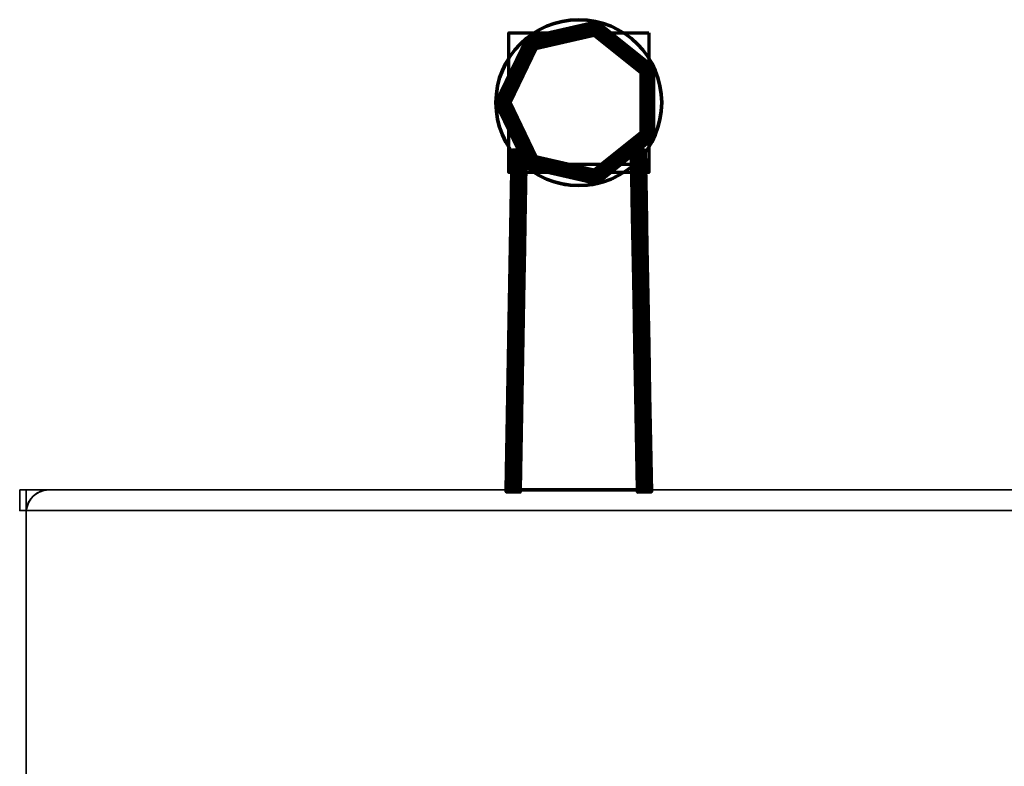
# Model space of a CAD drawing. Header units: millimetres. Extents: x -409 to 1909, y -74 to 34.
# Tile 2 of 91: x -409 to -338, y -20 to 34. Entities that reach past the tile are written whole.
import ezdxf

# ---------------------------------------------------------------- set-up
doc = ezdxf.new("R2010")
doc.units = ezdxf.units.MM
doc.layers.add('152', color=7, linetype='Continuous')

msp = doc.modelspace()

# ---------------------------------------------------------------- linework, layer by layer
at = {"layer": '152', "color": 252, "linetype": 'Continuous', "lineweight": 70}
for p, q in [((-374.25, 0, 1262.5), (-373.814, 24.419, 1262.5)), ((-373.814, 24.419, 1239.5), (-374.25, 0, 1239.5)), ((-374.25, 0, 782.5), (-373.814, 24.419, 782.5)), ((-373.814, 24.419, 759.5), (-374.25, 0, 759.5)), ((-373.814, 24.419, 1262.5), (-373.814, 24.419, 1239.5)), ((-373.814, 24.419, 782.5), (-373.814, 24.419, 759.5)), ((-364.186, 24.419, 1239.5), (-364.186, 24.419, 1262.5)), ((-364.186, 24.419, 1262.5), (-363.75, 0, 1262.5)), ((-363.75, 0, 1239.5), (-364.186, 24.419, 1239.5)), ((-363.75, 0, 759.5), (-364.186, 24.419, 759.5)), ((-364.186, 24.419, 782.5), (-363.75, 0, 782.5)), ((-364.186, 24.419, 759.5), (-364.186, 24.419, 782.5)), ((-373.25, 0, 1238.5), (-372.832, 23.383, 1238.5)), ((-372.832, 23.383, 1263.5), (-373.25, 0, 1263.5)), ((-373.25, 0, 758.5), (-372.832, 23.383, 758.5)), ((-372.832, 23.383, 783.5), (-373.25, 0, 783.5)), ((-365.168, 23.383, 1238.5), (-364.75, 0, 1238.5)), ((-364.75, 0, 1263.5), (-365.168, 23.383, 1263.5)), ((-364.75, 0, 783.5), (-365.168, 23.383, 783.5)), ((-365.168, 23.383, 758.5), (-364.75, 0, 758.5)), ((-374.25, 0, 1262.5), (-374.25, 0, 1239.5)), ((-374.25, 0, 782.5), (-374.25, 0, 759.5)), ((-364.75, 0, 1238.5), (-373.25, 0, 1238.5)), ((-364.75, 0, 1263.5), (-373.25, 0, 1263.5)), ((-364.75, 0, 783.5), (-373.25, 0, 783.5)), ((-364.75, 0, 758.5), (-373.25, 0, 758.5)), ((-363.75, 0, 1262.5), (-363.75, 0, 1239.5)), ((-363.75, 0, 782.5), (-363.75, 0, 759.5))]:
    msp.add_line(p, q, dxfattribs=at)
at = {"layer": '152', "color": 7, "linetype": 'Continuous', "lineweight": 35}
for p, q in [((-330.65, 0, 2017.01), (-407.35, 0, 2017.01)), ((-330.65, 0, 1.5), (-407.35, 0, 1.5)), ((-407.35, 0, 1.5), (-407.35, 0, 2017.01)), ((-409, -1.65), (-409, -1.65, 2017.01)), ((-409, -38.35, 2017.01), (-409, -1.65, 2017.01)), ((-409, -1.65), (-409, -38.35)), ((-329.007, -1.5), (-408.993, -1.5))]:
    msp.add_line(p, q, dxfattribs=at)
at = {"layer": '152', "color": 252, "linetype": 'Continuous', "lineweight": 70}
for centre, radius in [((-369, 28, 732), 6), ((-369, 28, 1291), 5)]:
    msp.add_circle(centre, radius, dxfattribs=at)
at = {"layer": '152', "color": 252, "linetype": 'Continuous', "lineweight": 70, "extrusion": (0, 0, -1)}
for centre, radius in [((369, 28, -1290), 6), ((369, 28, -731), 5)]:
    msp.add_circle(centre, radius, dxfattribs=at)
at = {"layer": '152', "color": 252, "linetype": 'Continuous', "lineweight": 70}
for centre in [(-369, 28, 1263.5), (-369, 28, 1238.5), (-369, 28, 783.5), (-369, 28, 758.5)]:
    msp.add_arc(centre, 6, 230.30404, 309.69596, dxfattribs=at)
at = {"layer": '152', "color": 7, "linetype": 'Continuous', "lineweight": 35, "extrusion": (0, 0, -1)}
msp.add_arc((407.35, -1.65, -2017.01), 1.65, 0, 90, dxfattribs=at)
at = {"layer": '152', "color": 7, "linetype": 'Continuous', "lineweight": 35}
msp.add_arc((-407.35, -1.65), 1.65, 174.78409, 180, dxfattribs=at)
at = {"layer": '152', "color": 252, "linetype": 'Continuous', "lineweight": 70, "extrusion": (2.44929e-16, -1, 0)}
for centre, start_param, end_param in [((-373.25, 0, 1262.5), 4.712389, 6.283185), ((-373.25, 0, 782.5), 4.712389, 6.283185), ((-364.75, 0, 1262.5), 3.141593, 4.712389), ((-364.75, 0, 782.5), 3.141593, 4.712389)]:
    msp.add_ellipse(centre, major_axis=(-1, 0), ratio=0.999841, start_param=start_param, end_param=end_param, dxfattribs=at)
at = {"layer": '152', "color": 252, "linetype": 'Continuous', "lineweight": 70, "extrusion": (0, -1, 0)}
for centre, start_param, end_param in [((-373.25, 0, 1239.5), 3.141593, 4.712389), ((-373.25, 0, 759.5), 3.141593, 4.712389), ((-364.75, 0, 1239.5), 4.712389, 6.283185), ((-364.75, 0, 759.5), 4.712389, 6.283185)]:
    msp.add_ellipse(centre, major_axis=(1, 0), ratio=0.999841, start_param=start_param, end_param=end_param, dxfattribs=at)
at = {"layer": '152', "color": 7, "linetype": 'Continuous', "lineweight": 35, "extrusion": (0, -0.707107, 0.707107)}
msp.add_ellipse((-407.35, -1.65, -0.15), major_axis=(0, 1.65, 1.65), ratio=0.707107, start_param=0, end_param=1.479762, dxfattribs=at)
at = {"layer": '152', "color": 252, "linetype": 'Continuous', "lineweight": 70}
for points, knots in [([(-372.832, 23.383, 783.5), (-373.078, 23.588, 783.5), (-373.302, 23.809, 783.412), (-373.664, 24.215, 783.087), (-373.814, 24.419, 782.823), (-373.814, 24.419, 782.5)], [0, 0, 0, 0, 0.5, 0.5, 1, 1, 1, 1]), ([(-373.814, 24.419, 1239.5), (-373.814, 24.419, 1239.416), (-373.803, 24.404, 1239.331), (-373.765, 24.353, 1239.176), (-373.737, 24.317, 1239.104), (-373.652, 24.209, 1238.936), (-373.584, 24.127, 1238.848), (-373.405, 23.923, 1238.674), (-373.282, 23.794, 1238.6), (-373.05, 23.571, 1238.519), (-372.943, 23.475, 1238.5), (-372.832, 23.383, 1238.5)], [0, 0, 0, 0, 0.132781, 0.132781, 0.263679, 0.263679, 0.475624, 0.475624, 0.774041, 0.774041, 1, 1, 1, 1]), ([(-372.832, 23.383, 1263.5), (-373.078, 23.588, 1263.5), (-373.302, 23.809, 1263.412), (-373.664, 24.215, 1263.087), (-373.814, 24.419, 1262.823), (-373.814, 24.419, 1262.5)], [0, 0, 0, 0, 0.5, 0.5, 1, 1, 1, 1]), ([(-373.814, 24.419, 759.5), (-373.814, 24.419, 759.416), (-373.803, 24.404, 759.331), (-373.765, 24.353, 759.176), (-373.737, 24.317, 759.104), (-373.652, 24.209, 758.936), (-373.584, 24.127, 758.848), (-373.405, 23.923, 758.674), (-373.282, 23.794, 758.6), (-373.05, 23.571, 758.519), (-372.943, 23.475, 758.5), (-372.832, 23.383, 758.5)], [0, 0, 0, 0, 0.132781, 0.132781, 0.263679, 0.263679, 0.475624, 0.475624, 0.774041, 0.774041, 1, 1, 1, 1]), ([(-365.168, 23.383, 1238.5), (-364.922, 23.588, 1238.5), (-364.698, 23.809, 1238.588), (-364.336, 24.215, 1238.913), (-364.186, 24.419, 1239.177), (-364.186, 24.419, 1239.5)], [0, 0, 0, 0, 0.5, 0.5, 1, 1, 1, 1]), ([(-364.186, 24.419, 782.5), (-364.186, 24.419, 782.584), (-364.197, 24.404, 782.669), (-364.235, 24.353, 782.824), (-364.263, 24.317, 782.896), (-364.348, 24.209, 783.064), (-364.416, 24.127, 783.152), (-364.595, 23.923, 783.326), (-364.718, 23.794, 783.4), (-364.95, 23.571, 783.481), (-365.057, 23.475, 783.5), (-365.168, 23.383, 783.5)], [0, 0, 0, 0, 0.132781, 0.132781, 0.263679, 0.263679, 0.475624, 0.475624, 0.774041, 0.774041, 1, 1, 1, 1]), ([(-364.186, 24.419, 1262.5), (-364.186, 24.419, 1262.584), (-364.197, 24.404, 1262.669), (-364.235, 24.353, 1262.824), (-364.263, 24.317, 1262.896), (-364.348, 24.209, 1263.064), (-364.416, 24.127, 1263.152), (-364.595, 23.923, 1263.326), (-364.718, 23.794, 1263.4), (-364.95, 23.571, 1263.481), (-365.057, 23.475, 1263.5), (-365.168, 23.383, 1263.5)], [0, 0, 0, 0, 0.132781, 0.132781, 0.263679, 0.263679, 0.475624, 0.475624, 0.774041, 0.774041, 1, 1, 1, 1]), ([(-365.168, 23.383, 758.5), (-364.922, 23.588, 758.5), (-364.698, 23.809, 758.588), (-364.336, 24.215, 758.913), (-364.186, 24.419, 759.177), (-364.186, 24.419, 759.5)], [0, 0, 0, 0, 0.5, 0.5, 1, 1, 1, 1])]:
    msp.add_open_spline(points, degree=3, knots=knots, dxfattribs=at)

# ---------------------------------------------------------------- meshes
mesh = msp.add_polymesh((8, 8), dxfattribs=at)
for k, corner in enumerate([(-375, 28, 732), (-375, 28, 811.714), (-375, 28, 891.429), (-375, 28, 971.143), (-375, 28, 1050.857), (-375, 28, 1130.571), (-375, 28, 1210.286), (-375, 28, 1290), (-372.741, 23.309, 732), (-372.741, 23.309, 811.714), (-372.741, 23.309, 891.429), (-372.741, 23.309, 971.143), (-372.741, 23.309, 1050.857), (-372.741, 23.309, 1130.571), (-372.741, 23.309, 1210.286), (-372.741, 23.309, 1290), (-367.665, 22.15, 732), (-367.665, 22.15, 811.714), (-367.665, 22.15, 891.429), (-367.665, 22.15, 971.143), (-367.665, 22.15, 1050.857), (-367.665, 22.15, 1130.571), (-367.665, 22.15, 1210.286), (-367.665, 22.15, 1290), (-363.594, 25.397, 732), (-363.594, 25.397, 811.714), (-363.594, 25.397, 891.429), (-363.594, 25.397, 971.143), (-363.594, 25.397, 1050.857), (-363.594, 25.397, 1130.571), (-363.594, 25.397, 1210.286), (-363.594, 25.397, 1290), (-363.594, 30.603, 732), (-363.594, 30.603, 811.714), (-363.594, 30.603, 891.429), (-363.594, 30.603, 971.143), (-363.594, 30.603, 1050.857), (-363.594, 30.603, 1130.571), (-363.594, 30.603, 1210.286), (-363.594, 30.603, 1290), (-367.665, 33.85, 732), (-367.665, 33.85, 811.714), (-367.665, 33.85, 891.429), (-367.665, 33.85, 971.143), (-367.665, 33.85, 1050.857), (-367.665, 33.85, 1130.571), (-367.665, 33.85, 1210.286), (-367.665, 33.85, 1290), (-372.741, 32.691, 732), (-372.741, 32.691, 811.714), (-372.741, 32.691, 891.429), (-372.741, 32.691, 971.143), (-372.741, 32.691, 1050.857), (-372.741, 32.691, 1130.571), (-372.741, 32.691, 1210.286), (-372.741, 32.691, 1290), (-375, 28, 732), (-375, 28, 811.714), (-375, 28, 891.429), (-375, 28, 971.143), (-375, 28, 1050.857), (-375, 28, 1130.571), (-375, 28, 1210.286), (-375, 28, 1290)]):
    mesh.set_mesh_vertex(divmod(k, 8), corner)
mesh = msp.add_polymesh((8, 8), dxfattribs=at)
for k, corner in enumerate([(-375, 28, 1290), (-374.975, 28, 1290.223), (-374.901, 28, 1290.434), (-374.782, 28, 1290.623), (-374.623, 28, 1290.782), (-374.434, 28, 1290.901), (-374.223, 28, 1290.975), (-374, 28, 1291), (-372.741, 23.309, 1290), (-372.725, 23.329, 1290.223), (-372.679, 23.386, 1290.434), (-372.605, 23.48, 1290.623), (-372.506, 23.603, 1290.782), (-372.388, 23.752, 1290.901), (-372.256, 23.917, 1290.975), (-372.117, 24.091, 1291), (-367.665, 22.15, 1290), (-367.67, 22.175, 1290.223), (-367.687, 22.247, 1290.434), (-367.713, 22.363, 1290.623), (-367.749, 22.518, 1290.782), (-367.791, 22.702, 1290.901), (-367.838, 22.908, 1290.975), (-367.887, 23.125, 1291), (-363.594, 25.397, 1290), (-363.617, 25.408, 1290.223), (-363.683, 25.44, 1290.434), (-363.791, 25.491, 1290.623), (-363.933, 25.56, 1290.782), (-364.104, 25.642, 1290.901), (-364.295, 25.734, 1290.975), (-364.495, 25.831, 1291), (-363.594, 30.603, 1290), (-363.617, 30.592, 1290.223), (-363.683, 30.56, 1290.434), (-363.791, 30.509, 1290.623), (-363.933, 30.44, 1290.782), (-364.104, 30.358, 1290.901), (-364.295, 30.266, 1290.975), (-364.495, 30.169, 1291), (-367.665, 33.85, 1290), (-367.67, 33.825, 1290.223), (-367.687, 33.753, 1290.434), (-367.713, 33.637, 1290.623), (-367.749, 33.482, 1290.782), (-367.791, 33.298, 1290.901), (-367.838, 33.092, 1290.975), (-367.887, 32.875, 1291), (-372.741, 32.691, 1290), (-372.725, 32.671, 1290.223), (-372.679, 32.614, 1290.434), (-372.605, 32.52, 1290.623), (-372.506, 32.397, 1290.782), (-372.388, 32.248, 1290.901), (-372.256, 32.083, 1290.975), (-372.117, 31.909, 1291), (-375, 28, 1290), (-374.975, 28, 1290.223), (-374.901, 28, 1290.434), (-374.782, 28, 1290.623), (-374.623, 28, 1290.782), (-374.434, 28, 1290.901), (-374.223, 28, 1290.975), (-374, 28, 1291)]):
    mesh.set_mesh_vertex(divmod(k, 8), corner)
mesh = msp.add_polymesh((8, 8), dxfattribs=at)
for k, corner in enumerate([(-374, 28, 731), (-374.223, 28, 731.025), (-374.434, 28, 731.099), (-374.623, 28, 731.218), (-374.782, 28, 731.377), (-374.901, 28, 731.566), (-374.975, 28, 731.777), (-375, 28, 732), (-372.117, 24.091, 731), (-372.256, 23.917, 731.025), (-372.388, 23.752, 731.099), (-372.506, 23.603, 731.218), (-372.605, 23.48, 731.377), (-372.679, 23.386, 731.566), (-372.725, 23.329, 731.777), (-372.741, 23.309, 732), (-367.887, 23.125, 731), (-367.838, 22.908, 731.025), (-367.791, 22.702, 731.099), (-367.749, 22.518, 731.218), (-367.713, 22.363, 731.377), (-367.687, 22.247, 731.566), (-367.67, 22.175, 731.777), (-367.665, 22.15, 732), (-364.495, 25.831, 731), (-364.295, 25.734, 731.025), (-364.104, 25.642, 731.099), (-363.933, 25.56, 731.218), (-363.791, 25.491, 731.377), (-363.683, 25.44, 731.566), (-363.617, 25.408, 731.777), (-363.594, 25.397, 732), (-364.495, 30.169, 731), (-364.295, 30.266, 731.025), (-364.104, 30.358, 731.099), (-363.933, 30.44, 731.218), (-363.791, 30.509, 731.377), (-363.683, 30.56, 731.566), (-363.617, 30.592, 731.777), (-363.594, 30.603, 732), (-367.887, 32.875, 731), (-367.838, 33.092, 731.025), (-367.791, 33.298, 731.099), (-367.749, 33.482, 731.218), (-367.713, 33.637, 731.377), (-367.687, 33.753, 731.566), (-367.67, 33.825, 731.777), (-367.665, 33.85, 732), (-372.117, 31.909, 731), (-372.256, 32.083, 731.025), (-372.388, 32.248, 731.099), (-372.506, 32.397, 731.218), (-372.605, 32.52, 731.377), (-372.679, 32.614, 731.566), (-372.725, 32.671, 731.777), (-372.741, 32.691, 732), (-374, 28, 731), (-374.223, 28, 731.025), (-374.434, 28, 731.099), (-374.623, 28, 731.218), (-374.782, 28, 731.377), (-374.901, 28, 731.566), (-374.975, 28, 731.777), (-375, 28, 732)]):
    mesh.set_mesh_vertex(divmod(k, 8), corner)
mesh = msp.add_polymesh((2, 2), dxfattribs=at)
for k, corner in enumerate([(-363.94, 33.06, 1291), (-363.94, 22.94, 1291), (-374.06, 33.06, 1291), (-374.06, 22.94, 1291)]):
    mesh.set_mesh_vertex(divmod(k, 2), corner)
mesh = msp.add_polymesh((2, 2), dxfattribs=at)
for k, corner in enumerate([(-363.94, 33.06, 731), (-363.94, 22.94, 731), (-374.06, 33.06, 731), (-374.06, 22.94, 731)]):
    mesh.set_mesh_vertex(divmod(k, 2), corner)
mesh = msp.add_polymesh((8, 8), dxfattribs=at)
for k, corner in enumerate([(-372.811, 24.547, 1263.5), (-372.875, 21.017, 1263.5), (-372.938, 17.487, 1263.5), (-373.001, 13.957, 1263.5), (-373.064, 10.426, 1263.5), (-373.127, 6.896, 1263.5), (-373.19, 3.366, 1263.5), (-373.253, -0.164, 1263.5), (-373.034, 24.551, 1263.475), (-373.097, 21.021, 1263.475), (-373.16, 17.491, 1263.475), (-373.223, 13.961, 1263.475), (-373.286, 10.43, 1263.475), (-373.349, 6.9, 1263.475), (-373.412, 3.37, 1263.475), (-373.475, -0.16, 1263.475), (-373.245, 24.555, 1263.401), (-373.308, 21.025, 1263.401), (-373.371, 17.495, 1263.401), (-373.434, 13.964, 1263.401), (-373.497, 10.434, 1263.401), (-373.561, 6.904, 1263.401), (-373.624, 3.374, 1263.401), (-373.687, -0.157, 1263.401), (-373.435, 24.558, 1263.282), (-373.498, 21.028, 1263.282), (-373.561, 17.498, 1263.282), (-373.624, 13.968, 1263.282), (-373.687, 10.437, 1263.282), (-373.75, 6.907, 1263.282), (-373.813, 3.377, 1263.282), (-373.876, -0.153, 1263.282), (-373.593, 24.561, 1263.123), (-373.656, 21.031, 1263.123), (-373.719, 17.501, 1263.123), (-373.782, 13.971, 1263.123), (-373.845, 10.44, 1263.123), (-373.908, 6.91, 1263.123), (-373.971, 3.38, 1263.123), (-374.034, -0.15, 1263.123), (-373.712, 24.563, 1262.934), (-373.775, 21.033, 1262.934), (-373.838, 17.503, 1262.934), (-373.901, 13.973, 1262.934), (-373.964, 10.442, 1262.934), (-374.028, 6.912, 1262.934), (-374.091, 3.382, 1262.934), (-374.154, -0.148, 1262.934), (-373.786, 24.565, 1262.723), (-373.849, 21.034, 1262.723), (-373.912, 17.504, 1262.723), (-373.975, 13.974, 1262.723), (-374.038, 10.444, 1262.723), (-374.101, 6.914, 1262.723), (-374.165, 3.383, 1262.723), (-374.228, -0.147, 1262.723), (-373.811, 24.565, 1262.5), (-373.874, 21.035, 1262.5), (-373.937, 17.505, 1262.5), (-374, 13.974, 1262.5), (-374.063, 10.444, 1262.5), (-374.127, 6.914, 1262.5), (-374.19, 3.384, 1262.5), (-374.253, -0.147, 1262.5)]):
    mesh.set_mesh_vertex(divmod(k, 8), corner)
mesh = msp.add_polymesh((8, 8), dxfattribs=at)
for k, corner in enumerate([(-373.253, -0.164, 1238.5), (-373.19, 3.366, 1238.5), (-373.127, 6.896, 1238.5), (-373.064, 10.426, 1238.5), (-373.001, 13.957, 1238.5), (-372.938, 17.487, 1238.5), (-372.875, 21.017, 1238.5), (-372.811, 24.547, 1238.5), (-373.475, -0.16, 1238.525), (-373.412, 3.37, 1238.525), (-373.349, 6.9, 1238.525), (-373.286, 10.43, 1238.525), (-373.223, 13.961, 1238.525), (-373.16, 17.491, 1238.525), (-373.097, 21.021, 1238.525), (-373.034, 24.551, 1238.525), (-373.687, -0.157, 1238.599), (-373.624, 3.374, 1238.599), (-373.561, 6.904, 1238.599), (-373.497, 10.434, 1238.599), (-373.434, 13.964, 1238.599), (-373.371, 17.495, 1238.599), (-373.308, 21.025, 1238.599), (-373.245, 24.555, 1238.599), (-373.876, -0.153, 1238.718), (-373.813, 3.377, 1238.718), (-373.75, 6.907, 1238.718), (-373.687, 10.437, 1238.718), (-373.624, 13.968, 1238.718), (-373.561, 17.498, 1238.718), (-373.498, 21.028, 1238.718), (-373.435, 24.558, 1238.718), (-374.034, -0.15, 1238.877), (-373.971, 3.38, 1238.877), (-373.908, 6.91, 1238.877), (-373.845, 10.44, 1238.877), (-373.782, 13.971, 1238.877), (-373.719, 17.501, 1238.877), (-373.656, 21.031, 1238.877), (-373.593, 24.561, 1238.877), (-374.154, -0.148, 1239.066), (-374.091, 3.382, 1239.066), (-374.028, 6.912, 1239.066), (-373.964, 10.442, 1239.066), (-373.901, 13.973, 1239.066), (-373.838, 17.503, 1239.066), (-373.775, 21.033, 1239.066), (-373.712, 24.563, 1239.066), (-374.228, -0.147, 1239.277), (-374.165, 3.383, 1239.277), (-374.101, 6.914, 1239.277), (-374.038, 10.444, 1239.277), (-373.975, 13.974, 1239.277), (-373.912, 17.504, 1239.277), (-373.849, 21.034, 1239.277), (-373.786, 24.565, 1239.277), (-374.253, -0.147, 1239.5), (-374.19, 3.384, 1239.5), (-374.127, 6.914, 1239.5), (-374.063, 10.444, 1239.5), (-374, 13.974, 1239.5), (-373.937, 17.505, 1239.5), (-373.874, 21.035, 1239.5), (-373.811, 24.565, 1239.5)]):
    mesh.set_mesh_vertex(divmod(k, 8), corner)
mesh = msp.add_polymesh((8, 8), dxfattribs=at)
for k, corner in enumerate([(-372.811, 24.547, 783.5), (-372.875, 21.017, 783.5), (-372.938, 17.487, 783.5), (-373.001, 13.957, 783.5), (-373.064, 10.426, 783.5), (-373.127, 6.896, 783.5), (-373.19, 3.366, 783.5), (-373.253, -0.164, 783.5), (-373.034, 24.551, 783.475), (-373.097, 21.021, 783.475), (-373.16, 17.491, 783.475), (-373.223, 13.961, 783.475), (-373.286, 10.43, 783.475), (-373.349, 6.9, 783.475), (-373.412, 3.37, 783.475), (-373.475, -0.16, 783.475), (-373.245, 24.555, 783.401), (-373.308, 21.025, 783.401), (-373.371, 17.495, 783.401), (-373.434, 13.964, 783.401), (-373.497, 10.434, 783.401), (-373.561, 6.904, 783.401), (-373.624, 3.374, 783.401), (-373.687, -0.157, 783.401), (-373.435, 24.558, 783.282), (-373.498, 21.028, 783.282), (-373.561, 17.498, 783.282), (-373.624, 13.968, 783.282), (-373.687, 10.437, 783.282), (-373.75, 6.907, 783.282), (-373.813, 3.377, 783.282), (-373.876, -0.153, 783.282), (-373.593, 24.561, 783.123), (-373.656, 21.031, 783.123), (-373.719, 17.501, 783.123), (-373.782, 13.971, 783.123), (-373.845, 10.44, 783.123), (-373.908, 6.91, 783.123), (-373.971, 3.38, 783.123), (-374.034, -0.15, 783.123), (-373.712, 24.563, 782.934), (-373.775, 21.033, 782.934), (-373.838, 17.503, 782.934), (-373.901, 13.973, 782.934), (-373.964, 10.442, 782.934), (-374.028, 6.912, 782.934), (-374.091, 3.382, 782.934), (-374.154, -0.148, 782.934), (-373.786, 24.565, 782.723), (-373.849, 21.034, 782.723), (-373.912, 17.504, 782.723), (-373.975, 13.974, 782.723), (-374.038, 10.444, 782.723), (-374.101, 6.914, 782.723), (-374.165, 3.383, 782.723), (-374.228, -0.147, 782.723), (-373.811, 24.565, 782.5), (-373.874, 21.035, 782.5), (-373.937, 17.505, 782.5), (-374, 13.974, 782.5), (-374.063, 10.444, 782.5), (-374.127, 6.914, 782.5), (-374.19, 3.384, 782.5), (-374.253, -0.147, 782.5)]):
    mesh.set_mesh_vertex(divmod(k, 8), corner)
mesh = msp.add_polymesh((8, 8), dxfattribs=at)
for k, corner in enumerate([(-373.253, -0.164, 758.5), (-373.19, 3.366, 758.5), (-373.127, 6.896, 758.5), (-373.064, 10.426, 758.5), (-373.001, 13.957, 758.5), (-372.938, 17.487, 758.5), (-372.875, 21.017, 758.5), (-372.811, 24.547, 758.5), (-373.475, -0.16, 758.525), (-373.412, 3.37, 758.525), (-373.349, 6.9, 758.525), (-373.286, 10.43, 758.525), (-373.223, 13.961, 758.525), (-373.16, 17.491, 758.525), (-373.097, 21.021, 758.525), (-373.034, 24.551, 758.525), (-373.687, -0.157, 758.599), (-373.624, 3.374, 758.599), (-373.561, 6.904, 758.599), (-373.497, 10.434, 758.599), (-373.434, 13.964, 758.599), (-373.371, 17.495, 758.599), (-373.308, 21.025, 758.599), (-373.245, 24.555, 758.599), (-373.876, -0.153, 758.718), (-373.813, 3.377, 758.718), (-373.75, 6.907, 758.718), (-373.687, 10.437, 758.718), (-373.624, 13.968, 758.718), (-373.561, 17.498, 758.718), (-373.498, 21.028, 758.718), (-373.435, 24.558, 758.718), (-374.034, -0.15, 758.877), (-373.971, 3.38, 758.877), (-373.908, 6.91, 758.877), (-373.845, 10.44, 758.877), (-373.782, 13.971, 758.877), (-373.719, 17.501, 758.877), (-373.656, 21.031, 758.877), (-373.593, 24.561, 758.877), (-374.154, -0.148, 759.066), (-374.091, 3.382, 759.066), (-374.028, 6.912, 759.066), (-373.964, 10.442, 759.066), (-373.901, 13.973, 759.066), (-373.838, 17.503, 759.066), (-373.775, 21.033, 759.066), (-373.712, 24.563, 759.066), (-374.228, -0.147, 759.277), (-374.165, 3.383, 759.277), (-374.101, 6.914, 759.277), (-374.038, 10.444, 759.277), (-373.975, 13.974, 759.277), (-373.912, 17.504, 759.277), (-373.849, 21.034, 759.277), (-373.786, 24.565, 759.277), (-374.253, -0.147, 759.5), (-374.19, 3.384, 759.5), (-374.127, 6.914, 759.5), (-374.063, 10.444, 759.5), (-374, 13.974, 759.5), (-373.937, 17.505, 759.5), (-373.874, 21.035, 759.5), (-373.811, 24.565, 759.5)]):
    mesh.set_mesh_vertex(divmod(k, 8), corner)
mesh = msp.add_polymesh((2, 2), dxfattribs=at)
for k, corner in enumerate([(-373.814, 24.419, 1239.5), (-373.814, 24.419, 1262.5), (-374.25, 0, 1239.5), (-374.25, 0, 1262.5)]):
    mesh.set_mesh_vertex(divmod(k, 2), corner)
mesh = msp.add_polymesh((2, 2), dxfattribs=at)
for k, corner in enumerate([(-373.814, 24.419, 759.5), (-373.814, 24.419, 782.5), (-374.25, 0, 759.5), (-374.25, 0, 782.5)]):
    mesh.set_mesh_vertex(divmod(k, 2), corner)
mesh = msp.add_polymesh((8, 8), dxfattribs=at)
for k, corner in enumerate([(-365.189, 24.547, 1238.5), (-365.125, 21.017, 1238.5), (-365.062, 17.487, 1238.5), (-364.999, 13.957, 1238.5), (-364.936, 10.426, 1238.5), (-364.873, 6.896, 1238.5), (-364.81, 3.366, 1238.5), (-364.747, -0.164, 1238.5), (-364.966, 24.551, 1238.525), (-364.903, 21.021, 1238.525), (-364.84, 17.491, 1238.525), (-364.777, 13.961, 1238.525), (-364.714, 10.43, 1238.525), (-364.651, 6.9, 1238.525), (-364.588, 3.37, 1238.525), (-364.525, -0.16, 1238.525), (-364.755, 24.555, 1238.599), (-364.692, 21.025, 1238.599), (-364.629, 17.495, 1238.599), (-364.566, 13.964, 1238.599), (-364.503, 10.434, 1238.599), (-364.439, 6.904, 1238.599), (-364.376, 3.374, 1238.599), (-364.313, -0.157, 1238.599), (-364.565, 24.558, 1238.718), (-364.502, 21.028, 1238.718), (-364.439, 17.498, 1238.718), (-364.376, 13.968, 1238.718), (-364.313, 10.437, 1238.718), (-364.25, 6.907, 1238.718), (-364.187, 3.377, 1238.718), (-364.124, -0.153, 1238.718), (-364.407, 24.561, 1238.877), (-364.344, 21.031, 1238.877), (-364.281, 17.501, 1238.877), (-364.218, 13.971, 1238.877), (-364.155, 10.44, 1238.877), (-364.092, 6.91, 1238.877), (-364.029, 3.38, 1238.877), (-363.966, -0.15, 1238.877), (-364.288, 24.563, 1239.066), (-364.225, 21.033, 1239.066), (-364.162, 17.503, 1239.066), (-364.099, 13.973, 1239.066), (-364.036, 10.442, 1239.066), (-363.972, 6.912, 1239.066), (-363.909, 3.382, 1239.066), (-363.846, -0.148, 1239.066), (-364.214, 24.565, 1239.277), (-364.151, 21.034, 1239.277), (-364.088, 17.504, 1239.277), (-364.025, 13.974, 1239.277), (-363.962, 10.444, 1239.277), (-363.899, 6.914, 1239.277), (-363.835, 3.383, 1239.277), (-363.772, -0.147, 1239.277), (-364.189, 24.565, 1239.5), (-364.126, 21.035, 1239.5), (-364.063, 17.505, 1239.5), (-364, 13.974, 1239.5), (-363.937, 10.444, 1239.5), (-363.873, 6.914, 1239.5), (-363.81, 3.384, 1239.5), (-363.747, -0.147, 1239.5)]):
    mesh.set_mesh_vertex(divmod(k, 8), corner)
mesh = msp.add_polymesh((8, 8), dxfattribs=at)
for k, corner in enumerate([(-364.747, -0.164, 1263.5), (-364.81, 3.366, 1263.5), (-364.873, 6.896, 1263.5), (-364.936, 10.426, 1263.5), (-364.999, 13.957, 1263.5), (-365.062, 17.487, 1263.5), (-365.125, 21.017, 1263.5), (-365.189, 24.547, 1263.5), (-364.525, -0.16, 1263.475), (-364.588, 3.37, 1263.475), (-364.651, 6.9, 1263.475), (-364.714, 10.43, 1263.475), (-364.777, 13.961, 1263.475), (-364.84, 17.491, 1263.475), (-364.903, 21.021, 1263.475), (-364.966, 24.551, 1263.475), (-364.313, -0.157, 1263.401), (-364.376, 3.374, 1263.401), (-364.439, 6.904, 1263.401), (-364.503, 10.434, 1263.401), (-364.566, 13.964, 1263.401), (-364.629, 17.495, 1263.401), (-364.692, 21.025, 1263.401), (-364.755, 24.555, 1263.401), (-364.124, -0.153, 1263.282), (-364.187, 3.377, 1263.282), (-364.25, 6.907, 1263.282), (-364.313, 10.437, 1263.282), (-364.376, 13.968, 1263.282), (-364.439, 17.498, 1263.282), (-364.502, 21.028, 1263.282), (-364.565, 24.558, 1263.282), (-363.966, -0.15, 1263.123), (-364.029, 3.38, 1263.123), (-364.092, 6.91, 1263.123), (-364.155, 10.44, 1263.123), (-364.218, 13.971, 1263.123), (-364.281, 17.501, 1263.123), (-364.344, 21.031, 1263.123), (-364.407, 24.561, 1263.123), (-363.846, -0.148, 1262.934), (-363.909, 3.382, 1262.934), (-363.972, 6.912, 1262.934), (-364.036, 10.442, 1262.934), (-364.099, 13.973, 1262.934), (-364.162, 17.503, 1262.934), (-364.225, 21.033, 1262.934), (-364.288, 24.563, 1262.934), (-363.772, -0.147, 1262.723), (-363.835, 3.383, 1262.723), (-363.899, 6.914, 1262.723), (-363.962, 10.444, 1262.723), (-364.025, 13.974, 1262.723), (-364.088, 17.504, 1262.723), (-364.151, 21.034, 1262.723), (-364.214, 24.565, 1262.723), (-363.747, -0.147, 1262.5), (-363.81, 3.384, 1262.5), (-363.873, 6.914, 1262.5), (-363.937, 10.444, 1262.5), (-364, 13.974, 1262.5), (-364.063, 17.505, 1262.5), (-364.126, 21.035, 1262.5), (-364.189, 24.565, 1262.5)]):
    mesh.set_mesh_vertex(divmod(k, 8), corner)
mesh = msp.add_polymesh((8, 8), dxfattribs=at)
for k, corner in enumerate([(-364.747, -0.164, 783.5), (-364.81, 3.366, 783.5), (-364.873, 6.896, 783.5), (-364.936, 10.426, 783.5), (-364.999, 13.957, 783.5), (-365.062, 17.487, 783.5), (-365.125, 21.017, 783.5), (-365.189, 24.547, 783.5), (-364.525, -0.16, 783.475), (-364.588, 3.37, 783.475), (-364.651, 6.9, 783.475), (-364.714, 10.43, 783.475), (-364.777, 13.961, 783.475), (-364.84, 17.491, 783.475), (-364.903, 21.021, 783.475), (-364.966, 24.551, 783.475), (-364.313, -0.157, 783.401), (-364.376, 3.374, 783.401), (-364.439, 6.904, 783.401), (-364.503, 10.434, 783.401), (-364.566, 13.964, 783.401), (-364.629, 17.495, 783.401), (-364.692, 21.025, 783.401), (-364.755, 24.555, 783.401), (-364.124, -0.153, 783.282), (-364.187, 3.377, 783.282), (-364.25, 6.907, 783.282), (-364.313, 10.437, 783.282), (-364.376, 13.968, 783.282), (-364.439, 17.498, 783.282), (-364.502, 21.028, 783.282), (-364.565, 24.558, 783.282), (-363.966, -0.15, 783.123), (-364.029, 3.38, 783.123), (-364.092, 6.91, 783.123), (-364.155, 10.44, 783.123), (-364.218, 13.971, 783.123), (-364.281, 17.501, 783.123), (-364.344, 21.031, 783.123), (-364.407, 24.561, 783.123), (-363.846, -0.148, 782.934), (-363.909, 3.382, 782.934), (-363.972, 6.912, 782.934), (-364.036, 10.442, 782.934), (-364.099, 13.973, 782.934), (-364.162, 17.503, 782.934), (-364.225, 21.033, 782.934), (-364.288, 24.563, 782.934), (-363.772, -0.147, 782.723), (-363.835, 3.383, 782.723), (-363.899, 6.914, 782.723), (-363.962, 10.444, 782.723), (-364.025, 13.974, 782.723), (-364.088, 17.504, 782.723), (-364.151, 21.034, 782.723), (-364.214, 24.565, 782.723), (-363.747, -0.147, 782.5), (-363.81, 3.384, 782.5), (-363.873, 6.914, 782.5), (-363.937, 10.444, 782.5), (-364, 13.974, 782.5), (-364.063, 17.505, 782.5), (-364.126, 21.035, 782.5), (-364.189, 24.565, 782.5)]):
    mesh.set_mesh_vertex(divmod(k, 8), corner)
mesh = msp.add_polymesh((8, 8), dxfattribs=at)
for k, corner in enumerate([(-365.189, 24.547, 758.5), (-365.125, 21.017, 758.5), (-365.062, 17.487, 758.5), (-364.999, 13.957, 758.5), (-364.936, 10.426, 758.5), (-364.873, 6.896, 758.5), (-364.81, 3.366, 758.5), (-364.747, -0.164, 758.5), (-364.966, 24.551, 758.525), (-364.903, 21.021, 758.525), (-364.84, 17.491, 758.525), (-364.777, 13.961, 758.525), (-364.714, 10.43, 758.525), (-364.651, 6.9, 758.525), (-364.588, 3.37, 758.525), (-364.525, -0.16, 758.525), (-364.755, 24.555, 758.599), (-364.692, 21.025, 758.599), (-364.629, 17.495, 758.599), (-364.566, 13.964, 758.599), (-364.503, 10.434, 758.599), (-364.439, 6.904, 758.599), (-364.376, 3.374, 758.599), (-364.313, -0.157, 758.599), (-364.565, 24.558, 758.718), (-364.502, 21.028, 758.718), (-364.439, 17.498, 758.718), (-364.376, 13.968, 758.718), (-364.313, 10.437, 758.718), (-364.25, 6.907, 758.718), (-364.187, 3.377, 758.718), (-364.124, -0.153, 758.718), (-364.407, 24.561, 758.877), (-364.344, 21.031, 758.877), (-364.281, 17.501, 758.877), (-364.218, 13.971, 758.877), (-364.155, 10.44, 758.877), (-364.092, 6.91, 758.877), (-364.029, 3.38, 758.877), (-363.966, -0.15, 758.877), (-364.288, 24.563, 759.066), (-364.225, 21.033, 759.066), (-364.162, 17.503, 759.066), (-364.099, 13.973, 759.066), (-364.036, 10.442, 759.066), (-363.972, 6.912, 759.066), (-363.909, 3.382, 759.066), (-363.846, -0.148, 759.066), (-364.214, 24.565, 759.277), (-364.151, 21.034, 759.277), (-364.088, 17.504, 759.277), (-364.025, 13.974, 759.277), (-363.962, 10.444, 759.277), (-363.899, 6.914, 759.277), (-363.835, 3.383, 759.277), (-363.772, -0.147, 759.277), (-364.189, 24.565, 759.5), (-364.126, 21.035, 759.5), (-364.063, 17.505, 759.5), (-364, 13.974, 759.5), (-363.937, 10.444, 759.5), (-363.873, 6.914, 759.5), (-363.81, 3.384, 759.5), (-363.747, -0.147, 759.5)]):
    mesh.set_mesh_vertex(divmod(k, 8), corner)
mesh = msp.add_polymesh((2, 2), dxfattribs=at)
for k, corner in enumerate([(-363.75, 0, 1239.5), (-363.75, 0, 1262.5), (-364.186, 24.419, 1239.5), (-364.186, 24.419, 1262.5)]):
    mesh.set_mesh_vertex(divmod(k, 2), corner)
mesh = msp.add_polymesh((2, 2), dxfattribs=at)
for k, corner in enumerate([(-363.75, 0, 759.5), (-363.75, 0, 782.5), (-364.186, 24.419, 759.5), (-364.186, 24.419, 782.5)]):
    mesh.set_mesh_vertex(divmod(k, 2), corner)
mesh = msp.add_polymesh((2, 2), dxfattribs=at)
for k, corner in enumerate([(-373.301, 23.524, 1263.5), (-373.301, 0, 1263.5), (-364.699, 23.524, 1263.5), (-364.699, 0, 1263.5)]):
    mesh.set_mesh_vertex(divmod(k, 2), corner)
mesh = msp.add_polymesh((2, 2), dxfattribs=at)
for k, corner in enumerate([(-373.301, 23.524, 1238.5), (-373.301, 0, 1238.5), (-364.699, 23.524, 1238.5), (-364.699, 0, 1238.5)]):
    mesh.set_mesh_vertex(divmod(k, 2), corner)
mesh = msp.add_polymesh((2, 2), dxfattribs=at)
for k, corner in enumerate([(-373.301, 23.524, 758.5), (-373.301, 0, 758.5), (-364.699, 23.524, 758.5), (-364.699, 0, 758.5)]):
    mesh.set_mesh_vertex(divmod(k, 2), corner)
mesh = msp.add_polymesh((2, 2), dxfattribs=at)
for k, corner in enumerate([(-373.301, 23.524, 783.5), (-373.301, 0, 783.5), (-364.699, 23.524, 783.5), (-364.699, 0, 783.5)]):
    mesh.set_mesh_vertex(divmod(k, 2), corner)
at = {"layer": '152', "color": 7, "linetype": 'Continuous', "lineweight": 35}
mesh = msp.add_polymesh((2, 2), dxfattribs=at)
for k, corner in enumerate([(-329, -40, 2017.01), (-329, 0, 2017.01), (-409, -40, 2017.01), (-409, 0, 2017.01)]):
    mesh.set_mesh_vertex(divmod(k, 2), corner)
at = {"layer": '152', "color": 252, "linetype": 'Continuous', "lineweight": 70}
mesh = msp.add_polymesh((2, 2), dxfattribs=at)
for k, corner in enumerate([(-374.25, 0, 1238.5), (-374.25, 0, 1263.5), (-363.75, 0, 1238.5), (-363.75, 0, 1263.5)]):
    mesh.set_mesh_vertex(divmod(k, 2), corner)
mesh = msp.add_polymesh((2, 2), dxfattribs=at)
for k, corner in enumerate([(-374.25, 0, 758.5), (-374.25, 0, 783.5), (-363.75, 0, 758.5), (-363.75, 0, 783.5)]):
    mesh.set_mesh_vertex(divmod(k, 2), corner)
at = {"layer": '152', "color": 7, "linetype": 'Continuous', "lineweight": 35}
mesh = msp.add_polymesh((2, 2), dxfattribs=at)
for k, corner in enumerate([(-409.473, 0, 1.5), (-328.527, 0, 1.5), (-409.473, -1.5), (-328.527, -1.5)]):
    mesh.set_mesh_vertex(divmod(k, 2), corner)
mesh = msp.add_polymesh((8, 8), dxfattribs=at)
for k, corner in enumerate([(-407.35, 0), (-407.35, 0, 288.144), (-407.35, 0, 576.289), (-407.35, 0, 864.433), (-407.35, 0, 1152.577), (-407.35, 0, 1440.721), (-407.35, 0, 1728.866), (-407.35, 0, 2017.01), (-407.717, -0.041), (-407.717, -0.041, 288.144), (-407.717, -0.041, 576.289), (-407.717, -0.041, 864.433), (-407.717, -0.041, 1152.577), (-407.717, -0.041, 1440.721), (-407.717, -0.041, 1728.866), (-407.717, -0.041, 2017.01), (-408.066, -0.163), (-408.066, -0.163, 288.144), (-408.066, -0.163, 576.289), (-408.066, -0.163, 864.433), (-408.066, -0.163, 1152.577), (-408.066, -0.163, 1440.721), (-408.066, -0.163, 1728.866), (-408.066, -0.163, 2017.01), (-408.379, -0.36), (-408.379, -0.36, 288.144), (-408.379, -0.36, 576.289), (-408.379, -0.36, 864.433), (-408.379, -0.36, 1152.577), (-408.379, -0.36, 1440.721), (-408.379, -0.36, 1728.866), (-408.379, -0.36, 2017.01), (-408.64, -0.621), (-408.64, -0.621, 288.144), (-408.64, -0.621, 576.289), (-408.64, -0.621, 864.433), (-408.64, -0.621, 1152.577), (-408.64, -0.621, 1440.721), (-408.64, -0.621, 1728.866), (-408.64, -0.621, 2017.01), (-408.837, -0.934), (-408.837, -0.934, 288.144), (-408.837, -0.934, 576.289), (-408.837, -0.934, 864.433), (-408.837, -0.934, 1152.577), (-408.837, -0.934, 1440.721), (-408.837, -0.934, 1728.866), (-408.837, -0.934, 2017.01), (-408.959, -1.283), (-408.959, -1.283, 288.144), (-408.959, -1.283, 576.289), (-408.959, -1.283, 864.433), (-408.959, -1.283, 1152.577), (-408.959, -1.283, 1440.721), (-408.959, -1.283, 1728.866), (-408.959, -1.283, 2017.01), (-409, -1.65), (-409, -1.65, 288.144), (-409, -1.65, 576.289), (-409, -1.65, 864.433), (-409, -1.65, 1152.577), (-409, -1.65, 1440.721), (-409, -1.65, 1728.866), (-409, -1.65, 2017.01)]):
    mesh.set_mesh_vertex(divmod(k, 8), corner)
mesh = msp.add_polymesh((2, 2), dxfattribs=at)
for k, corner in enumerate([(-407.35, 0, 1.5), (-407.35, 0, 2017.01), (-330.65, 0, 1.5), (-330.65, 0, 2017.01)]):
    mesh.set_mesh_vertex(divmod(k, 2), corner)
mesh = msp.add_polymesh((2, 2), dxfattribs=at)
for k, corner in enumerate([(-409, -1.5), (409, -1.5), (-409, -38.5), (409, -38.5)]):
    mesh.set_mesh_vertex(divmod(k, 2), corner)
mesh = msp.add_polymesh((2, 2), dxfattribs=at)
for k, corner in enumerate([(-409, -38.35), (-409, -38.35, 2017.01), (-409, -1.65), (-409, -1.65, 2017.01)]):
    mesh.set_mesh_vertex(divmod(k, 2), corner)

doc.saveas('drawing.dxf')
